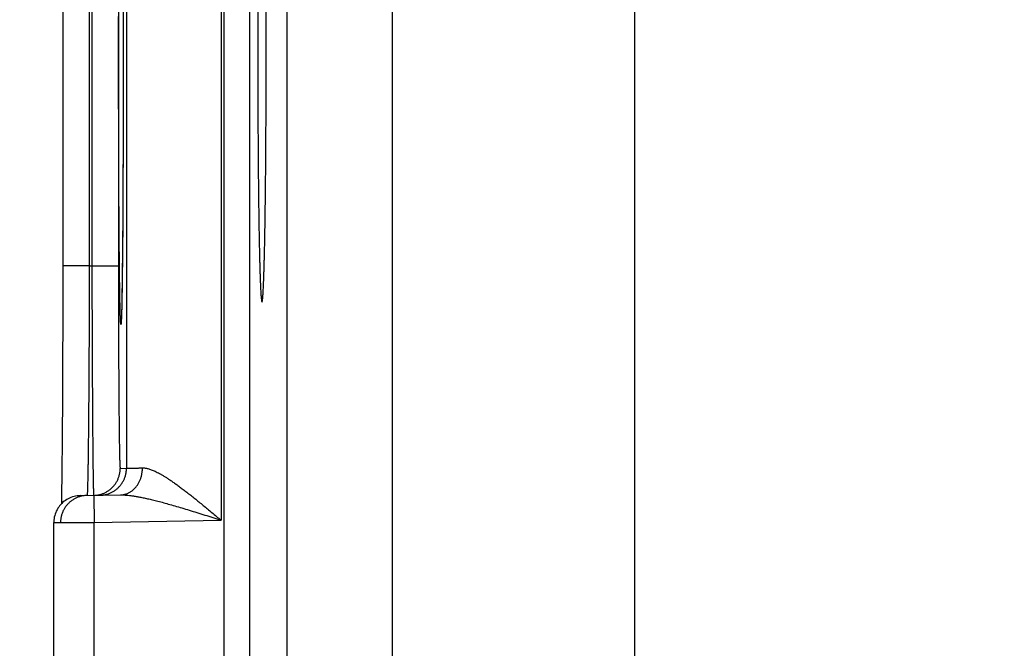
# Model space of a CAD drawing. Header units: inches. Extents: x 0 to 34, y 0 to 22.
# Tile 46 of 126: x 12.775 to 13.504, y 14.061 to 14.526. Entities that reach past the tile are written whole.
import ezdxf

# ---------------------------------------------------------------- set-up
doc = ezdxf.new("R2010")
doc.units = ezdxf.units.IN
doc.header["$LTSCALE"] = 1.87
doc.header["$MEASUREMENT"] = 0
doc.layers.get('0').update_dxf_attribs({"linetype": 'CONTINUOUS'})
doc.layers.add('DIMENSIONS', color=7, linetype='CONTINUOUS')
doc.styles.get("Standard").update_dxf_attribs({"font": 'txt', "width": 0.8})
doc.dimstyles.new('DIMSTYLE_1', dxfattribs={"dimtxt": 0.125, "dimasz": 0.18, "dimexe": 0.18, "dimexo": 0.0625, "dimgap": 0.09, "dimtad": 0, "dimtih": 1, "dimtoh": 1, "dimdec": 3, "dimzin": 4, "dimdsep": 46, "dimtxsty": 'STANDARD', "dimblk": '_FILLED', "dimblk1": '_FILLED', "dimblk2": '_FILLED', "dimcen": 0.09, "dimadec": 0, "dimazin": 0, "dimtp": 0.01, "dimtm": 0.01, "dimtfac": 1, "dimtdec": 3, "dimtofl": 0, "dimtmove": 0, "dimatfit": 3, "dimldrblk": '_FILLED', "dimfxl": 1, "dimtolj": 1, "dimtzin": 4, "dimarcsym": 0})

# ---------------------------------------------------------------- blocks, each defined once
blk = doc.blocks.new('*D21')
at = {"layer": 'DIMENSIONS', "color": 2, "linetype": 'CONTINUOUS'}
blk.add_line((14.04608, 11.71825), (12.11245, 11.71825), dxfattribs=at)
at = {"layer": 'DIMENSIONS', "color": 2, "linetype": 'CONTINUOUS', "width": 0.8}
for s, p in [('[', (11.24995, 11.65575)), (']', (11.94995, 11.65575)), ('7.249', (10.62495, 11.65575)), ('184.12', (11.34995, 11.65575))]:
    blk.add_text(s, height=0.125, dxfattribs=at).set_placement(p)
blk = doc.blocks.new('_FILLED')
at = {"color": 0, "linetype": 'BYBLOCK'}
blk.add_solid([(0, 0), (-1, 0.1736), (-1, -0.1736)], dxfattribs=at)

msp = doc.modelspace()

# ---------------------------------------------------------------- linework, layer by layer
at = {"color": 7, "linetype": 'CONTINUOUS'}
for p, q in [((12.92651, 18.66294), (12.92651, 11.27257)), ((12.9455, 18.66294), (12.9455, 11.27257)), ((13.23066, 18.49756), (13.23066, 11.41095)), ((12.92433, 14.83293), (12.92433, 14.15558)), ((12.85434, 14.79449), (12.85434, 14.19401)), ((12.80712, 14.65079), (12.80712, 14.34385)), ((13.05131, 13.9034), (13.05131, 14.65711)), ((12.82677, 14.64465), (12.82677, 14.34385)), ((12.8287, 14.64462), (12.8287, 14.34389)), ((12.84835, 14.64462), (12.84835, 14.34389)), ((12.97332, 13.98138), (12.97332, 14.57912)), ((12.85185, 14.53254), (12.85187, 14.5198)), ((12.85187, 14.5198), (12.85188, 14.50694)), ((12.85188, 14.50694), (12.85189, 14.49425)), ((12.85188, 14.47519), (12.85186, 14.46242)), ((12.85186, 14.46242), (12.85184, 14.44979)), ((12.85184, 14.44979), (12.85181, 14.43736)), ((12.85181, 14.43736), (12.85177, 14.42517)), ((12.85177, 14.42517), (12.85173, 14.41328)), ((12.85173, 14.41328), (12.85168, 14.40178)), ((12.85168, 14.40178), (12.85162, 14.39067)), ((12.85162, 14.39067), (12.85156, 14.38006)), ((12.85156, 14.38006), (12.8515, 14.37074)), ((12.8515, 14.37074), (12.85141, 14.35911)), ((12.85141, 14.35911), (12.85132, 14.34984)), ((12.80712, 14.34385), (12.80712, 14.33141)), ((12.82677, 14.34385), (12.80712, 14.34385)), ((12.82677, 14.34385), (12.8287, 14.34389)), ((12.8287, 14.34389), (12.84835, 14.34389)), ((12.85132, 14.34984), (12.85124, 14.34221)), ((12.85124, 14.34221), (12.85117, 14.33577)), ((12.80712, 14.33141), (12.80711, 14.31877)), ((12.85109, 14.33027), (12.851, 14.32422)), ((12.85117, 14.33577), (12.85109, 14.33027)), ((12.851, 14.32422), (12.85092, 14.31941)), ((12.80711, 14.31877), (12.80709, 14.30626)), ((12.85084, 14.31554), (12.85077, 14.31238)), ((12.85092, 14.31941), (12.85084, 14.31554)), ((12.85065, 14.30779), (12.85059, 14.3062)), ((12.85071, 14.30982), (12.85065, 14.30779)), ((12.85077, 14.31238), (12.85071, 14.30982)), ((12.80709, 14.30626), (12.80706, 14.29392)), ((12.85044, 14.30306), (12.85043, 14.30291)), ((12.85045, 14.30326), (12.85044, 14.30306)), ((12.85047, 14.30352), (12.85045, 14.30326)), ((12.85049, 14.30384), (12.85047, 14.30352)), ((12.85052, 14.30446), (12.85049, 14.30384)), ((12.85055, 14.30525), (12.85052, 14.30446)), ((12.85059, 14.3062), (12.85055, 14.30525)), ((12.80706, 14.29392), (12.80703, 14.28181)), ((12.80703, 14.28181), (12.80699, 14.26996)), ((12.80699, 14.26996), (12.80694, 14.25845)), ((12.80694, 14.25845), (12.80689, 14.24732)), ((12.80689, 14.24732), (12.80683, 14.23667)), ((12.80683, 14.23667), (12.80677, 14.22714)), ((12.80677, 14.22714), (12.80671, 14.21882)), ((12.80671, 14.21882), (12.80662, 14.20806)), ((12.80662, 14.20806), (12.80653, 14.19882)), ((12.80653, 14.19882), (12.80645, 14.19102)), ((12.80645, 14.19102), (12.80637, 14.18463)), ((12.84966, 14.19393), (12.85434, 14.19401)), ((12.80637, 14.18463), (12.80629, 14.17942)), ((12.80629, 14.17942), (12.80622, 14.17508)), ((12.80613, 14.17033), (12.80608, 14.16767)), ((12.80622, 14.17508), (12.80613, 14.17033)), ((12.82009, 14.17376), (12.84985, 14.17428)), ((12.83009, 14.17394), (12.83044, 14.15394)), ((12.83044, 14.15394), (12.92433, 14.15558)), ((12.80044, 13.90474), (12.80044, 14.15376)), ((12.83044, 13.90456), (12.83044, 14.15394))]:
    msp.add_line(p, q, dxfattribs=at)
for points in [[(12.85189, 14.49425), (12.85188, 14.48161), (12.85188, 14.47519)], [(12.85043, 14.30291), (12.85042, 14.30282), (12.85042, 14.30279), (12.85042, 14.30278), (12.85042, 14.30277)], [(12.82009, 14.17376), (12.81892, 14.17371), (12.81776, 14.17358), (12.8166, 14.17339), (12.81546, 14.17313), (12.81433, 14.17281), (12.81323, 14.17242), (12.81215, 14.17197), (12.8111, 14.17145), (12.81008, 14.17087), (12.8091, 14.17024), (12.80815, 14.16954), (12.80725, 14.1688), (12.80639, 14.168), (12.80558, 14.16715), (12.80483, 14.16626), (12.80412, 14.16532), (12.80347, 14.16435), (12.80288, 14.16334), (12.80235, 14.16229), (12.80188, 14.16122), (12.80148, 14.16012), (12.80114, 14.159), (12.80087, 14.15786), (12.80066, 14.15671), (12.80052, 14.15555), (12.80045, 14.15438), (12.80044, 14.15376)]]:
    msp.add_lwpolyline(points, dxfattribs=at)
for points, knots in [([(12.8485, 14.49425), (12.8485, 14.49641), (12.84851, 14.50071), (12.84851, 14.50717), (12.84851, 14.51362), (12.84852, 14.52005), (12.84853, 14.52645), (12.84854, 14.53281), (12.84855, 14.53913), (12.84856, 14.5454), (12.84858, 14.55161), (12.8486, 14.55775), (12.84862, 14.56383), (12.84864, 14.56982), (12.84866, 14.57574), (12.84869, 14.58156), (12.84871, 14.58728), (12.84874, 14.59291), (12.84877, 14.59842), (12.8488, 14.60381), (12.84883, 14.60909), (12.84887, 14.61424), (12.8489, 14.61925), (12.84894, 14.62412), (12.84898, 14.62885), (12.84902, 14.63343), (12.84906, 14.63785), (12.8491, 14.64211), (12.84915, 14.6462), (12.84919, 14.65013), (12.84924, 14.65388), (12.84928, 14.65746), (12.84933, 14.66085), (12.84938, 14.66405), (12.84943, 14.66707), (12.84948, 14.66989), (12.84953, 14.67252), (12.84959, 14.67494), (12.84964, 14.67717), (12.84969, 14.67919), (12.84975, 14.681), (12.8498, 14.68261), (12.84985, 14.68401), (12.84991, 14.68519), (12.84997, 14.68616), (12.85001, 14.6869), (12.85008, 14.68748), (12.8501, 14.68774), (12.8502, 14.68801), (12.85029, 14.68774), (12.85031, 14.68748), (12.85038, 14.6869), (12.85042, 14.68632), (12.85044, 14.6859), (12.85045, 14.68573)], [0, 0, 0, 0, 0.032966, 0.065928, 0.09884, 0.131654, 0.164323, 0.196801, 0.229053, 0.261043, 0.29274, 0.324108, 0.355116, 0.385729, 0.415913, 0.445633, 0.474852, 0.50354, 0.531672, 0.559222, 0.586153, 0.612423, 0.638004, 0.662875, 0.687007, 0.710372, 0.732942, 0.754692, 0.775599, 0.795639, 0.814791, 0.833033, 0.850346, 0.866707, 0.882099, 0.896506, 0.909914, 0.922305, 0.933666, 0.943983, 0.953246, 0.961446, 0.968573, 0.974619, 0.979576, 0.983441, 0.986213, 0.987894, 0.988518, 0.989141, 0.990823, 0.993596, 0.997462, 1, 1, 1, 1]), ([(12.85045, 14.68573), (12.85046, 14.68557), (12.85049, 14.68502), (12.85054, 14.684), (12.85059, 14.68261), (12.85065, 14.681), (12.8507, 14.67919), (12.85075, 14.67717), (12.85081, 14.67494), (12.85086, 14.67251), (12.85091, 14.66989), (12.85096, 14.66707), (12.85101, 14.66405), (12.85106, 14.66085), (12.85111, 14.65745), (12.85115, 14.65388), (12.8512, 14.65013), (12.85124, 14.6462), (12.85129, 14.64211), (12.85133, 14.63784), (12.85137, 14.63342), (12.85141, 14.62885), (12.85145, 14.62412), (12.85149, 14.61925), (12.85152, 14.61423), (12.85156, 14.60909), (12.85159, 14.60381), (12.85162, 14.59841), (12.85165, 14.5929), (12.85168, 14.58728), (12.8517, 14.58156), (12.85173, 14.57573), (12.85175, 14.56982), (12.85177, 14.56382), (12.85179, 14.55775), (12.85181, 14.5516), (12.85183, 14.54539), (12.85184, 14.53913), (12.85185, 14.53281), (12.85186, 14.52644), (12.85187, 14.52004), (12.85188, 14.51362), (12.85188, 14.50717), (12.85189, 14.50071), (12.85189, 14.49641), (12.85189, 14.49425)], [0, 0, 0, 0, 0.002477, 0.008665, 0.015961, 0.024355, 0.033837, 0.044397, 0.056025, 0.068708, 0.082432, 0.097179, 0.112934, 0.12968, 0.147399, 0.166071, 0.185675, 0.206187, 0.227585, 0.249846, 0.272948, 0.296863, 0.321562, 0.347016, 0.3732, 0.400091, 0.427656, 0.455852, 0.484647, 0.514012, 0.543918, 0.574332, 0.605221, 0.636551, 0.668286, 0.700392, 0.732834, 0.765577, 0.798586, 0.831827, 0.865263, 0.898847, 0.93253, 0.966263, 1, 1, 1, 1]), ([(12.9522, 14.60025), (12.95217, 14.59863), (12.95213, 14.59536), (12.95208, 14.59039), (12.95202, 14.58532), (12.95197, 14.58014), (12.95192, 14.57486), (12.95187, 14.5695), (12.95183, 14.56404), (12.95179, 14.55851), (12.95175, 14.5529), (12.95172, 14.54723), (12.95169, 14.5415), (12.95167, 14.53571), (12.95164, 14.52988), (12.95162, 14.524), (12.95161, 14.51809), (12.9516, 14.51216), (12.95159, 14.5062), (12.95158, 14.50023), (12.95158, 14.49625), (12.95158, 14.49425)], [0, 0, 0, 0, 0.045771, 0.092635, 0.140522, 0.189399, 0.239189, 0.289854, 0.341325, 0.393542, 0.446459, 0.499994, 0.554111, 0.608726, 0.663792, 0.719243, 0.775005, 0.831034, 0.887244, 0.943593, 1, 1, 1, 1]), ([(12.95777, 14.49425), (12.95777, 14.49624), (12.95776, 14.50022), (12.95776, 14.50618), (12.95775, 14.51212), (12.95774, 14.51805), (12.95772, 14.52395), (12.9577, 14.52981), (12.95768, 14.53563), (12.95765, 14.54141), (12.95762, 14.54713), (12.95759, 14.5528), (12.95756, 14.55839), (12.95752, 14.56392), (12.95747, 14.56936), (12.95743, 14.57472), (12.95738, 14.57999), (12.95733, 14.58516), (12.95727, 14.59023), (12.95723, 14.59358), (12.95721, 14.59523)], [0, 0, 0, 0, 0.0591, 0.118136, 0.177031, 0.235735, 0.29416, 0.352263, 0.409956, 0.467191, 0.523893, 0.58, 0.635453, 0.690178, 0.744128, 0.797224, 0.849426, 0.900655, 0.950869, 1, 1, 1, 1]), ([(12.85045, 14.30277), (12.85044, 14.30261), (12.85042, 14.30219), (12.85038, 14.3016), (12.85031, 14.30103), (12.85029, 14.30076), (12.8502, 14.30049), (12.8501, 14.30076), (12.85008, 14.30103), (12.85001, 14.3016), (12.84997, 14.30234), (12.84991, 14.30332), (12.84985, 14.3045), (12.8498, 14.3059), (12.84975, 14.3075), (12.84969, 14.30932), (12.84964, 14.31134), (12.84959, 14.31356), (12.84953, 14.31599), (12.84948, 14.31862), (12.84943, 14.32144), (12.84938, 14.32445), (12.84933, 14.32766), (12.84928, 14.33105), (12.84924, 14.33462), (12.84919, 14.33838), (12.84915, 14.3423), (12.8491, 14.3464), (12.84906, 14.35066), (12.84902, 14.35508), (12.84898, 14.35966), (12.84894, 14.36439), (12.8489, 14.36926), (12.84887, 14.37427), (12.84883, 14.37942), (12.8488, 14.38469), (12.84877, 14.39009), (12.84874, 14.3956), (12.84871, 14.40122), (12.84869, 14.40695), (12.84866, 14.41277), (12.84864, 14.41868), (12.84862, 14.42468), (12.8486, 14.43076), (12.84858, 14.4369), (12.84856, 14.44311), (12.84855, 14.44938), (12.84854, 14.4557), (12.84853, 14.46206), (12.84852, 14.46846), (12.84851, 14.47489), (12.84851, 14.48134), (12.84851, 14.48779), (12.8485, 14.4921), (12.8485, 14.49425)], [0, 0, 0, 0, 0.002541, 0.006406, 0.009178, 0.010859, 0.011483, 0.012106, 0.013788, 0.016561, 0.020427, 0.025385, 0.031431, 0.038559, 0.04676, 0.056024, 0.066342, 0.077703, 0.090095, 0.103503, 0.117911, 0.133304, 0.149666, 0.166978, 0.185221, 0.204375, 0.224416, 0.245322, 0.267072, 0.289643, 0.313009, 0.337141, 0.36201, 0.387593, 0.413866, 0.440798, 0.468347, 0.49648, 0.525171, 0.554391, 0.584107, 0.614287, 0.644897, 0.675903, 0.707272, 0.738969, 0.77096, 0.803211, 0.835689, 0.868357, 0.901169, 0.934079, 0.967038, 1, 1, 1, 1]), ([(12.85189, 14.49425), (12.85189, 14.4921), (12.85189, 14.48779), (12.85188, 14.48133), (12.85188, 14.47489), (12.85187, 14.46846), (12.85186, 14.46206), (12.85185, 14.4557), (12.85184, 14.44938), (12.85183, 14.44311), (12.85181, 14.4369), (12.85179, 14.43075), (12.85177, 14.42468), (12.85175, 14.41868), (12.85173, 14.41277), (12.8517, 14.40694), (12.85168, 14.40122), (12.85165, 14.3956), (12.85162, 14.39009), (12.85159, 14.38469), (12.85156, 14.37941), (12.85152, 14.37427), (12.85149, 14.36926), (12.85145, 14.36438), (12.85141, 14.35966), (12.85137, 14.35508), (12.85133, 14.35066), (12.85129, 14.3464), (12.85124, 14.3423), (12.8512, 14.33837), (12.85115, 14.33462), (12.85111, 14.33105), (12.85106, 14.32766), (12.85101, 14.32445), (12.85096, 14.32144), (12.85091, 14.31861), (12.85086, 14.31599), (12.85081, 14.31356), (12.85075, 14.31134), (12.8507, 14.30931), (12.85065, 14.3075), (12.85059, 14.3059), (12.85054, 14.3045), (12.85049, 14.30348), (12.85046, 14.30293), (12.85045, 14.30277)], [0, 0, 0, 0, 0.03374, 0.067478, 0.101163, 0.134748, 0.168185, 0.201426, 0.234436, 0.267178, 0.29962, 0.331726, 0.363462, 0.394795, 0.425688, 0.456106, 0.486012, 0.515374, 0.544167, 0.572365, 0.599929, 0.626817, 0.652999, 0.678454, 0.703154, 0.727068, 0.750168, 0.77243, 0.793828, 0.814339, 0.833941, 0.852613, 0.870332, 0.887078, 0.902832, 0.917578, 0.9313, 0.943983, 0.955612, 0.966171, 0.975651, 0.984044, 0.991339, 0.997527, 1, 1, 1, 1]), ([(12.95158, 14.49425), (12.95158, 14.49224), (12.95158, 14.48821), (12.95159, 14.48217), (12.9516, 14.47615), (12.95161, 14.47014), (12.95163, 14.46417), (12.95165, 14.45823), (12.95167, 14.45233), (12.95169, 14.44648), (12.95173, 14.44069), (12.95176, 14.43496), (12.9518, 14.4293), (12.95184, 14.42371), (12.95188, 14.41821), (12.95193, 14.41279), (12.95198, 14.40747), (12.95203, 14.40225), (12.95209, 14.39714), (12.95215, 14.39214), (12.95221, 14.38727), (12.95227, 14.38251), (12.95234, 14.37789), (12.95241, 14.3734), (12.95248, 14.36905), (12.95256, 14.36485), (12.95264, 14.3608), (12.95272, 14.3569), (12.9528, 14.35316), (12.95289, 14.34959), (12.95297, 14.34619), (12.95306, 14.34296), (12.95315, 14.33991), (12.95325, 14.33704), (12.95334, 14.33435), (12.95344, 14.33184), (12.95353, 14.32953), (12.95363, 14.32741), (12.95373, 14.32548), (12.95383, 14.32375), (12.95393, 14.32222), (12.95404, 14.32088), (12.95414, 14.31975), (12.95424, 14.31883), (12.95433, 14.31811), (12.95445, 14.31758), (12.95451, 14.31728), (12.95464, 14.31711), (12.95467, 14.31711)], [0, 0, 0, 0, 0.034112, 0.06819, 0.102179, 0.136058, 0.169774, 0.203291, 0.236577, 0.269579, 0.302274, 0.334616, 0.366562, 0.39809, 0.429146, 0.459707, 0.489733, 0.519183, 0.548035, 0.576243, 0.603782, 0.63062, 0.656716, 0.682054, 0.706594, 0.73031, 0.753179, 0.775165, 0.796253, 0.816411, 0.835616, 0.853851, 0.871087, 0.887312, 0.902503, 0.91664, 0.929713, 0.9417, 0.952593, 0.962378, 0.971041, 0.978577, 0.984975, 0.990232, 0.994345, 0.997314, 0.99916, 1, 1, 1, 1]), ([(12.95467, 14.31711), (12.95471, 14.31711), (12.95483, 14.31728), (12.95489, 14.31758), (12.95501, 14.31811), (12.9551, 14.31883), (12.95521, 14.31975), (12.95531, 14.32088), (12.95541, 14.32222), (12.95551, 14.32375), (12.95561, 14.32548), (12.95571, 14.32741), (12.95581, 14.32953), (12.95591, 14.33184), (12.956, 14.33435), (12.9561, 14.33704), (12.95619, 14.33991), (12.95628, 14.34296), (12.95637, 14.34619), (12.95646, 14.34959), (12.95654, 14.35316), (12.95663, 14.3569), (12.95671, 14.3608), (12.95679, 14.36485), (12.95686, 14.36905), (12.95693, 14.3734), (12.95701, 14.37789), (12.95707, 14.38251), (12.95714, 14.38727), (12.9572, 14.39214), (12.95726, 14.39714), (12.95732, 14.40225), (12.95737, 14.40747), (12.95742, 14.41279), (12.95747, 14.41821), (12.95751, 14.42371), (12.95755, 14.4293), (12.95759, 14.43496), (12.95762, 14.44069), (12.95765, 14.44648), (12.95768, 14.45233), (12.9577, 14.45823), (12.95772, 14.46417), (12.95774, 14.47014), (12.95775, 14.47615), (12.95776, 14.48217), (12.95776, 14.48821), (12.95777, 14.49224), (12.95777, 14.49425)], [0, 0, 0, 0, 0.000826, 0.002672, 0.005642, 0.009754, 0.015011, 0.021409, 0.028946, 0.037609, 0.047394, 0.058287, 0.070274, 0.083348, 0.097485, 0.112676, 0.128901, 0.146137, 0.164373, 0.183578, 0.203736, 0.224825, 0.24681, 0.26968, 0.293396, 0.317936, 0.343275, 0.369372, 0.39621, 0.423749, 0.451957, 0.48081, 0.51026, 0.540287, 0.570848, 0.601905, 0.633433, 0.66538, 0.697722, 0.730417, 0.76342, 0.796707, 0.830223, 0.863941, 0.89782, 0.931809, 0.965888, 1, 1, 1, 1]), ([(12.82677, 14.34385), (12.82677, 14.34192), (12.82676, 14.33805), (12.82674, 14.33225), (12.82673, 14.32647), (12.82671, 14.3207), (12.82669, 14.31497), (12.82667, 14.30927), (12.82665, 14.3036), (12.82663, 14.29799), (12.8266, 14.29243), (12.82658, 14.28693), (12.82655, 14.28149), (12.82652, 14.27613), (12.82649, 14.27085), (12.82646, 14.26566), (12.82643, 14.26055), (12.8264, 14.25554), (12.82637, 14.25064), (12.82633, 14.24585), (12.8263, 14.24117), (12.82626, 14.2366), (12.82622, 14.23217), (12.82618, 14.22786), (12.82614, 14.22369), (12.8261, 14.21966), (12.82606, 14.21578), (12.82602, 14.21204), (12.82598, 14.20846), (12.82593, 14.20503), (12.82589, 14.20177), (12.82585, 14.19867), (12.8258, 14.19574), (12.82576, 14.19298), (12.82571, 14.1904), (12.82567, 14.188), (12.82562, 14.18578), (12.82557, 14.18374), (12.82553, 14.18189), (12.82548, 14.18023), (12.82544, 14.17875), (12.82539, 14.17748), (12.82535, 14.17639), (12.8253, 14.1755), (12.82525, 14.17482), (12.82522, 14.17429), (12.82517, 14.17408), (12.82516, 14.17395)], [0, 0, 0, 0, 0.034176, 0.068308, 0.102358, 0.136288, 0.170058, 0.203631, 0.236963, 0.270018, 0.30276, 0.335149, 0.367142, 0.3987, 0.429789, 0.460378, 0.490432, 0.519911, 0.54878, 0.577008, 0.604565, 0.631417, 0.657533, 0.68288, 0.707431, 0.731158, 0.754035, 0.776037, 0.797137, 0.817308, 0.836527, 0.854772, 0.872023, 0.88826, 0.903461, 0.917609, 0.930689, 0.942687, 0.953588, 0.963376, 0.972041, 0.979573, 0.985964, 0.991207, 0.995295, 0.998225, 1, 1, 1, 1]), ([(12.8287, 14.34389), (12.8287, 14.34195), (12.82871, 14.33808), (12.82872, 14.33228), (12.82874, 14.3265), (12.82875, 14.32074), (12.82877, 14.31501), (12.82879, 14.30931), (12.82881, 14.30365), (12.82883, 14.29804), (12.82885, 14.29248), (12.82887, 14.28698), (12.82889, 14.28154), (12.82892, 14.27618), (12.82894, 14.2709), (12.82897, 14.26571), (12.82899, 14.26061), (12.82902, 14.2556), (12.82905, 14.2507), (12.82907, 14.2459), (12.8291, 14.24123), (12.82913, 14.23667), (12.82916, 14.23223), (12.82919, 14.22793), (12.82923, 14.22376), (12.82926, 14.21973), (12.82929, 14.21584), (12.82932, 14.21211), (12.82936, 14.20853), (12.82939, 14.2051), (12.82942, 14.20184), (12.82946, 14.19874), (12.82949, 14.19581), (12.82953, 14.19305), (12.82956, 14.19047), (12.82959, 14.18807), (12.82963, 14.18585), (12.82966, 14.18381), (12.8297, 14.18196), (12.82973, 14.1803), (12.82977, 14.17883), (12.8298, 14.17755), (12.82984, 14.17647), (12.82987, 14.17558), (12.82991, 14.1749), (12.82992, 14.17437), (12.82997, 14.17417), (12.82997, 14.17403)], [0, 0, 0, 0, 0.034192, 0.068334, 0.102388, 0.136315, 0.17008, 0.203648, 0.236978, 0.270034, 0.302776, 0.335165, 0.367165, 0.398734, 0.429832, 0.460421, 0.49047, 0.51995, 0.548824, 0.577057, 0.604614, 0.631465, 0.657581, 0.682931, 0.707487, 0.73122, 0.754102, 0.776105, 0.797204, 0.817375, 0.836596, 0.854844, 0.872094, 0.888328, 0.903528, 0.917678, 0.93076, 0.942758, 0.953655, 0.963439, 0.972099, 0.979625, 0.986008, 0.991242, 0.995321, 0.998241, 1, 1, 1, 1]), ([(12.84835, 14.34389), (12.84835, 14.34214), (12.84835, 14.33865), (12.84835, 14.33342), (12.84836, 14.3282), (12.84836, 14.323), (12.84837, 14.31784), (12.84838, 14.3127), (12.84839, 14.30761), (12.8484, 14.30256), (12.84841, 14.29755), (12.84843, 14.29261), (12.84844, 14.28772), (12.84846, 14.2829), (12.84848, 14.27816), (12.8485, 14.2735), (12.84852, 14.26893), (12.84855, 14.26444), (12.84857, 14.26006), (12.8486, 14.25577), (12.84863, 14.25159), (12.84865, 14.24753), (12.84868, 14.24358), (12.84872, 14.23976), (12.84875, 14.23606), (12.84878, 14.23249), (12.84882, 14.22906), (12.84885, 14.22577), (12.84889, 14.22262), (12.84892, 14.21962), (12.84896, 14.21677), (12.849, 14.21407), (12.84904, 14.21154), (12.84908, 14.20916), (12.84912, 14.20695), (12.84917, 14.20491), (12.84921, 14.20303), (12.84925, 14.20133), (12.84929, 14.1998), (12.84934, 14.19844), (12.84938, 14.19727), (12.84943, 14.19627), (12.84947, 14.19545), (12.84952, 14.19482), (12.84955, 14.19434), (12.8496, 14.19411), (12.84962, 14.19393), (12.84966, 14.19393)], [0, 0, 0, 0, 0.034951, 0.069844, 0.104637, 0.139287, 0.173753, 0.207998, 0.241986, 0.275683, 0.309051, 0.34205, 0.374638, 0.40677, 0.4384, 0.46949, 0.500004, 0.529908, 0.559168, 0.587747, 0.615612, 0.642727, 0.669058, 0.694576, 0.719248, 0.743047, 0.76594, 0.787897, 0.808895, 0.828909, 0.847915, 0.865889, 0.882806, 0.898648, 0.913401, 0.927044, 0.93956, 0.950927, 0.961133, 0.970165, 0.978018, 0.984682, 0.990149, 0.99441, 0.997466, 0.999317, 1, 1, 1, 1]), ([(12.83009, 14.17394), (12.83045, 14.17394), (12.83119, 14.17398), (12.8323, 14.1741), (12.83344, 14.17428), (12.83456, 14.17453), (12.83567, 14.17485), (12.83676, 14.17522), (12.83782, 14.17566), (12.83886, 14.17616), (12.83986, 14.17672), (12.84084, 14.17733), (12.84177, 14.17801), (12.84267, 14.17873), (12.84352, 14.1795), (12.84433, 14.18032), (12.84509, 14.18119), (12.84579, 14.1821), (12.84645, 14.18304), (12.84705, 14.18403), (12.84759, 14.18504), (12.84807, 14.18609), (12.84849, 14.18716), (12.84885, 14.18825), (12.84914, 14.18937), (12.84937, 14.1905), (12.84954, 14.19163), (12.84964, 14.19278), (12.84966, 14.19355), (12.84966, 14.19393)], [0, 0, 0, 0, 0.034394, 0.071532, 0.10867, 0.145808, 0.182946, 0.220084, 0.257223, 0.294361, 0.331499, 0.368637, 0.405776, 0.442914, 0.480053, 0.517192, 0.55433, 0.591469, 0.628608, 0.665747, 0.702886, 0.740025, 0.777164, 0.814303, 0.851443, 0.888582, 0.925721, 0.962861, 1, 1, 1, 1]), ([(12.83469, 14.17402), (12.83507, 14.17402), (12.83584, 14.17406), (12.83698, 14.17418), (12.83812, 14.17436), (12.83924, 14.17461), (12.84035, 14.17493), (12.84144, 14.1753), (12.8425, 14.17574), (12.84354, 14.17624), (12.84454, 14.1768), (12.84552, 14.17742), (12.84645, 14.17809), (12.84735, 14.17881), (12.8482, 14.17958), (12.84901, 14.1804), (12.84977, 14.18127), (12.85047, 14.18218), (12.85113, 14.18313), (12.85172, 14.18411), (12.85227, 14.18513), (12.85275, 14.18617), (12.85317, 14.18724), (12.85353, 14.18834), (12.85382, 14.18945), (12.85405, 14.19058), (12.85421, 14.19172), (12.85431, 14.19286), (12.85434, 14.19363), (12.85434, 14.19401)], [0, 0, 0, 0, 0.037036, 0.074073, 0.111109, 0.148146, 0.185182, 0.222218, 0.259255, 0.296292, 0.333328, 0.370365, 0.407402, 0.444439, 0.481476, 0.518513, 0.55555, 0.592587, 0.629624, 0.666662, 0.703699, 0.740736, 0.777774, 0.814812, 0.851849, 0.888887, 0.925925, 0.962962, 1, 1, 1, 1]), ([(12.84985, 14.17428), (12.85017, 14.17429), (12.85081, 14.17432), (12.85176, 14.17444), (12.85271, 14.17462), (12.85364, 14.17487), (12.85457, 14.17518), (12.85547, 14.17555), (12.85636, 14.17599), (12.85722, 14.17649), (12.85806, 14.17705), (12.85886, 14.17766), (12.85964, 14.17833), (12.86038, 14.17906), (12.86109, 14.17983), (12.86176, 14.18065), (12.86239, 14.18152), (12.86297, 14.18243), (12.86351, 14.18338), (12.86401, 14.18436), (12.86445, 14.18538), (12.86485, 14.18643), (12.86519, 14.1875), (12.86548, 14.18859), (12.86572, 14.18971), (12.86591, 14.19084), (12.86604, 14.19198), (12.86612, 14.19313), (12.86613, 14.19389), (12.86613, 14.19428)], [0, 0, 0, 0, 0.033592, 0.067234, 0.100974, 0.134859, 0.168935, 0.203241, 0.237817, 0.272694, 0.307901, 0.343461, 0.379392, 0.415706, 0.452411, 0.489508, 0.526994, 0.564859, 0.603092, 0.641674, 0.680584, 0.719797, 0.759283, 0.79901, 0.838945, 0.87905, 0.919288, 0.959618, 1, 1, 1, 1]), ([(12.85434, 14.19401), (12.85436, 14.19401), (12.85446, 14.19402), (12.85467, 14.19402), (12.85499, 14.19403), (12.85544, 14.19404), (12.856, 14.19405), (12.85668, 14.19407), (12.85747, 14.19408), (12.85838, 14.1941), (12.85941, 14.19413), (12.86055, 14.19415), (12.86179, 14.19418), (12.86314, 14.19421), (12.8646, 14.19424), (12.86561, 14.19427), (12.86613, 14.19428)], [0, 0, 0, 0, 0.007235, 0.024643, 0.052199, 0.08986, 0.137566, 0.195238, 0.262779, 0.34007, 0.42698, 0.523359, 0.629043, 0.74385, 0.86758, 1, 1, 1, 1]), ([(12.86613, 14.19428), (12.86644, 14.19429), (12.86709, 14.19427), (12.86808, 14.19417), (12.86915, 14.194), (12.87027, 14.19373), (12.87148, 14.19338), (12.87276, 14.19294), (12.87413, 14.19239), (12.87559, 14.19174), (12.87715, 14.19098), (12.87881, 14.19011), (12.88057, 14.18911), (12.88246, 14.18798), (12.88445, 14.18672), (12.88657, 14.18533), (12.88882, 14.18379), (12.89119, 14.18211), (12.89368, 14.18029), (12.8963, 14.17832), (12.89905, 14.17621), (12.90192, 14.17397), (12.90489, 14.17161), (12.90797, 14.16912), (12.91113, 14.16654), (12.91436, 14.16388), (12.91765, 14.16115), (12.92098, 14.15838), (12.92321, 14.15651), (12.92433, 14.15558)], [0, 0, 0, 0, 0.013237, 0.027354, 0.042507, 0.058849, 0.076528, 0.095694, 0.116486, 0.139038, 0.163494, 0.189992, 0.21866, 0.249617, 0.28298, 0.318848, 0.357292, 0.398372, 0.44212, 0.488512, 0.537504, 0.589001, 0.642843, 0.698841, 0.756713, 0.816111, 0.876686, 0.938097, 1, 1, 1, 1]), ([(12.82502, 14.17385), (12.82467, 14.17384), (12.82393, 14.1738), (12.82282, 14.17369), (12.82168, 14.1735), (12.82056, 14.17325), (12.81945, 14.17294), (12.81836, 14.17256), (12.8173, 14.17212), (12.81626, 14.17162), (12.81526, 14.17107), (12.81428, 14.17045), (12.81335, 14.16978), (12.81245, 14.16906), (12.8116, 14.16828), (12.81079, 14.16746), (12.81003, 14.1666), (12.80933, 14.16569), (12.80867, 14.16474), (12.80808, 14.16376), (12.80753, 14.16274), (12.80705, 14.1617), (12.80663, 14.16062), (12.80627, 14.15953), (12.80598, 14.15842), (12.80575, 14.15729), (12.80558, 14.15615), (12.80549, 14.155), (12.80546, 14.15424), (12.80546, 14.15385)], [0, 0, 0, 0, 0.034252, 0.071395, 0.108538, 0.145681, 0.182825, 0.219968, 0.257112, 0.294255, 0.331399, 0.368542, 0.405686, 0.44283, 0.479974, 0.517118, 0.554262, 0.591407, 0.628551, 0.665696, 0.70284, 0.739985, 0.77713, 0.814275, 0.85142, 0.888565, 0.92571, 0.962855, 1, 1, 1, 1]), ([(12.84985, 14.17428), (12.8504, 14.17429), (12.85157, 14.17428), (12.85341, 14.1742), (12.85545, 14.17403), (12.85769, 14.17378), (12.86017, 14.17343), (12.86289, 14.17297), (12.86589, 14.17239), (12.86917, 14.17169), (12.87276, 14.17085), (12.87666, 14.16988), (12.88088, 14.16877), (12.88542, 14.16752), (12.89027, 14.16613), (12.89543, 14.1646), (12.90085, 14.16296), (12.90651, 14.16121), (12.91235, 14.15938), (12.91831, 14.15749), (12.92232, 14.15622), (12.92433, 14.15558)], [0, 0, 0, 0, 0.021608, 0.045451, 0.07183, 0.101043, 0.133408, 0.169227, 0.20876, 0.252271, 0.299983, 0.352107, 0.408751, 0.46996, 0.535625, 0.605538, 0.679315, 0.756434, 0.836123, 0.91757, 1, 1, 1, 1]), ([(12.80044, 14.15376), (12.80045, 14.15376), (12.80054, 14.15377), (12.80058, 14.15377), (12.80081, 14.15377), (12.80107, 14.15377), (12.80144, 14.15377), (12.80187, 14.15377), (12.80239, 14.15378), (12.80298, 14.15378), (12.80365, 14.15378), (12.8044, 14.15379), (12.80521, 14.15379), (12.8061, 14.1538), (12.80705, 14.1538), (12.80807, 14.15381), (12.80915, 14.15382), (12.8103, 14.15382), (12.81149, 14.15383), (12.81274, 14.15384), (12.81404, 14.15384), (12.81538, 14.15385), (12.81677, 14.15386), (12.81819, 14.15387), (12.81965, 14.15388), (12.82114, 14.15389), (12.82265, 14.15389), (12.82418, 14.1539), (12.82573, 14.15391), (12.82729, 14.15392), (12.82886, 14.15393), (12.82992, 14.15394), (12.83044, 14.15394)], [0, 0, 0, 0, 0.000641, 0.004341, 0.010803, 0.020009, 0.031929, 0.046531, 0.063777, 0.08362, 0.105992, 0.130826, 0.158056, 0.187616, 0.219444, 0.253465, 0.289567, 0.327633, 0.367566, 0.409267, 0.45261, 0.497455, 0.543681, 0.591179, 0.639812, 0.689418, 0.739852, 0.790996, 0.842726, 0.894901, 0.947374, 1, 1, 1, 1])]:
    msp.add_open_spline(points, degree=3, knots=knots, dxfattribs=at)
for points in [[(12.82516, 14.17395), (12.82515, 14.1739), (12.82515, 14.17385), (12.82511, 14.17385)], [(12.82997, 14.17403), (12.82997, 14.17399), (12.82997, 14.17393), (12.83001, 14.17393)], [(12.83001, 14.17393), (12.83004, 14.17394), (12.83006, 14.17394), (12.83009, 14.17394)]]:
    msp.add_open_spline(points, degree=3, dxfattribs=at)

# ---------------------------------------------------------------- dimensions: what is measured, and where the dimension line sits
at = {"layer": 'DIMENSIONS', "color": 2, "linetype": 'CONTINUOUS'}
dim = msp.add_ordinate_dim(feature_location=(14.04608, 11.71825), offset=(-1.93363, 0), dtype=0, origin=(14.10858, 18.96725), dimstyle='DIMSTYLE_1', dxfattribs=at)
dim.commit()
dim.dimension.update_dxf_attribs({"geometry": '*D21', "text_midpoint": (11.33745, 11.71825)})

doc.saveas('drawing.dxf')
